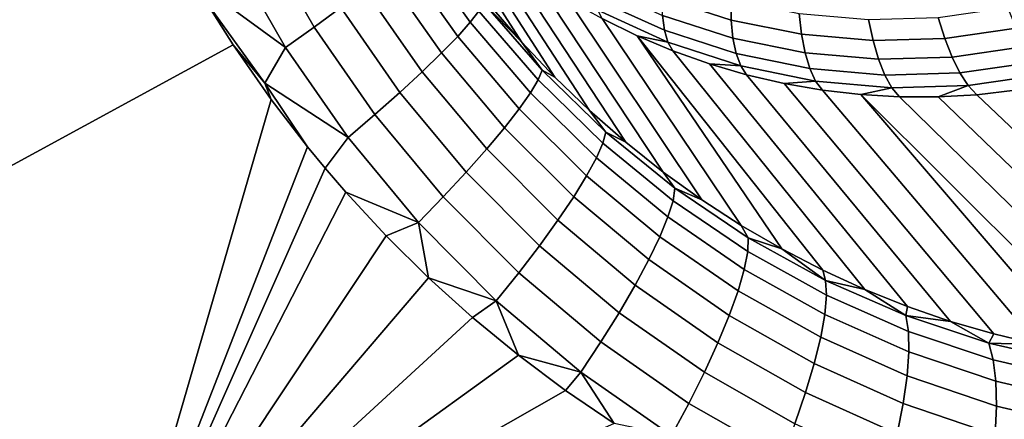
# Model space of a CAD drawing. Header units: metres. Extents: x -240 to 45, y -77 to 27.
# Tile 167 of 256: x -229.495 to -228.399, y 2.674 to 3.119. Entities that reach past the tile are written whole.
import ezdxf

# ---------------------------------------------------------------- set-up
doc = ezdxf.new("R2010")
doc.units = ezdxf.units.M
doc.layers.add('solid_102011X2', color=7, linetype='CONTINUOUS')

msp = doc.modelspace()

# ---------------------------------------------------------------- linework, layer by layer
at = {"layer": 'solid_102011X2'}
for points in [[(-229.288177, 3.140328, 275.688538), (-229.257019, 3.090861, 275.684753), (-229.865585, 2.759507, 275.772064), (-229.714706, 3.436779, 275.733917)], [(-228.971649, 3.135645, 275.382751), (-229.083389, 3.311776, 274.475403), (-229.054062, 3.278764, 274.464539), (-228.93631, 3.094403, 275.379181)], [(-228.93631, 3.094403, 275.379181), (-229.054062, 3.278764, 274.464539), (-229.023071, 3.247491, 274.453125), (-228.8992, 3.055076, 275.374878)], [(-228.8992, 3.055076, 275.374878), (-229.023071, 3.247491, 274.453125), (-228.990494, 3.218051, 274.441254), (-228.860443, 3.017743, 275.369904)], [(-229.194427, 3.231679, 275.640747), (-229.137314, 3.132402, 275.635559), (-229.16684, 3.110789, 275.656189), (-229.225586, 3.213207, 275.662048)], [(-229.225586, 3.213207, 275.662048), (-229.16684, 3.110789, 275.656189), (-229.198685, 3.088086, 275.671539), (-229.259171, 3.193709, 275.67807)], [(-228.860443, 3.017743, 275.369904), (-228.990494, 3.218051, 274.441254), (-228.956451, 3.19053, 274.428955), (-228.82019, 2.982512, 275.364197)], [(-228.229477, 3.162593, 296.480927), (-229.642471, 3.200666, 294.742676), (-229.73732, 2.404558, 294.802338), (-228.322418, 2.375952, 296.540955)], [(-229.053024, 3.199965, 275.509521), (-228.993179, 3.116062, 275.504181), (-229.007126, 3.100438, 275.540588), (-229.068115, 3.186617, 275.546387)], [(-229.04248, 3.210474, 275.470245), (-228.983505, 3.128541, 275.46524), (-228.993179, 3.116062, 275.504181), (-229.053024, 3.199965, 275.509521)], [(-229.280991, 3.14801, 275.687073), (-229.259171, 3.193709, 275.67807), (-229.198685, 3.088086, 275.671539)], [(-228.82019, 2.982512, 275.364197), (-228.956451, 3.19053, 274.428955), (-228.921036, 3.165008, 274.416199), (-228.778549, 2.949444, 275.357819)], [(-229.068115, 3.186617, 275.546387), (-229.007126, 3.100438, 275.540588), (-229.025101, 3.081976, 275.573761), (-229.087448, 3.170691, 275.580109)], [(-229.087448, 3.170691, 275.580109), (-229.025101, 3.081976, 275.573761), (-229.046738, 3.061038, 275.603088), (-229.110672, 3.152501, 275.610046)], [(-228.778549, 2.949444, 275.357819), (-228.921036, 3.165008, 274.416199), (-228.884338, 3.141561, 274.403107), (-228.735641, 2.918612, 275.350708)], [(-228.777161, 3.107249, 274.309448), (-228.853775, 3.1422, 274.336456), (-228.854065, 3.158062, 274.312073), (-228.779053, 3.123839, 274.285614)], [(-228.702805, 3.11862, 274.237518), (-228.778976, 3.143401, 274.264099), (-228.776962, 3.16552, 274.2453), (-228.703033, 3.141473, 274.219513)], [(-229.198685, 3.088086, 275.671539), (-229.221771, 3.048436, 275.679932), (-229.288177, 3.140328, 275.688538), (-229.280991, 3.14801, 275.687073)], [(-229.110672, 3.152501, 275.610046), (-229.046738, 3.061038, 275.603088), (-229.071609, 3.038035, 275.62793), (-229.137314, 3.132402, 275.635559)], [(-229.221771, 3.048436, 275.679932), (-229.257019, 3.090861, 275.684753), (-229.288177, 3.140328, 275.688538)], [(-228.978317, 3.137631, 275.424561), (-228.9133, 3.062677, 275.417572), (-228.917694, 3.051949, 275.457977), (-228.983505, 3.128541, 275.46524)], [(-228.978317, 3.137631, 275.424561), (-228.971649, 3.135645, 275.382751), (-228.93631, 3.094403, 275.379181)], [(-228.978317, 3.137631, 275.424561), (-228.93631, 3.094403, 275.379181), (-228.9133, 3.062677, 275.417572)], [(-228.735641, 2.918612, 275.350708), (-228.884338, 3.141561, 274.403107), (-228.846481, 3.120257, 274.389648), (-228.69162, 2.890068, 275.342926)], [(-228.773346, 3.09398, 274.335052), (-228.851227, 3.129507, 274.362488), (-228.853775, 3.1422, 274.336456), (-228.777161, 3.107249, 274.309448)], [(-228.700897, 3.098413, 274.258362), (-228.779053, 3.123839, 274.285614), (-228.778976, 3.143401, 274.264099), (-228.702805, 3.11862, 274.237518)], [(-228.624481, 3.102703, 274.210449), (-228.702805, 3.11862, 274.237518), (-228.703033, 3.141473, 274.219513), (-228.627029, 3.126028, 274.193268)], [(-229.137314, 3.132402, 275.635559), (-229.071609, 3.038035, 275.62793), (-229.099228, 3.013417, 275.647827), (-229.16684, 3.110789, 275.656189)], [(-228.983505, 3.128541, 275.46524), (-228.917694, 3.051949, 275.457977), (-228.926254, 3.037521, 275.49649), (-228.993179, 3.116062, 275.504181)], [(-228.851227, 3.129507, 274.362488), (-228.773346, 3.09398, 274.335052), (-228.807556, 3.101158, 274.375885), (-228.846481, 3.120257, 274.389648)], [(-228.697342, 3.081281, 274.281616), (-228.777161, 3.107249, 274.309448), (-228.779053, 3.123839, 274.285614), (-228.700897, 3.098413, 274.258362)], [(-228.544891, 3.095838, 274.183197), (-228.624481, 3.102703, 274.210449), (-228.627029, 3.126028, 274.193268), (-228.549805, 3.119366, 274.166809)], [(-228.385727, 3.109476, 274.129456), (-228.464996, 3.098104, 274.156097), (-228.472275, 3.121565, 274.140503), (-228.395355, 3.132599, 274.114655)], [(-228.993179, 3.116062, 275.504181), (-228.926254, 3.037521, 275.49649), (-228.938828, 3.019675, 275.532379), (-229.007126, 3.100438, 275.540588)], [(-228.69162, 2.890068, 275.342926), (-228.846481, 3.120257, 274.389648), (-228.807556, 3.101158, 274.375885), (-228.646576, 2.863868, 275.334381)], [(-228.620529, 3.082083, 274.230591), (-228.700897, 3.098413, 274.258362), (-228.702805, 3.11862, 274.237518), (-228.624481, 3.102703, 274.210449)], [(-228.464996, 3.098104, 274.156097), (-228.544891, 3.095838, 274.183197), (-228.549805, 3.119366, 274.166809), (-228.472275, 3.121565, 274.140503)], [(-229.16684, 3.110789, 275.656189), (-229.099228, 3.013417, 275.647827), (-229.129059, 2.987668, 275.662384), (-229.198685, 3.088086, 275.671539)], [(-228.692215, 3.067585, 274.306763), (-228.773346, 3.09398, 274.335052), (-228.777161, 3.107249, 274.309448), (-228.697342, 3.081281, 274.281616)], [(-228.538864, 3.075039, 274.202637), (-228.620529, 3.082083, 274.230591), (-228.624481, 3.102703, 274.210449), (-228.544891, 3.095838, 274.183197)], [(-228.375565, 3.089031, 274.147491), (-228.456894, 3.077364, 274.174835), (-228.464996, 3.098104, 274.156097), (-228.385727, 3.109476, 274.129456)], [(-229.214737, 3.030078, 275.679199), (-229.392563, 2.418429, 275.719299), (-229.865585, 2.759507, 275.772064), (-229.257019, 3.090861, 275.684753)], [(-229.221771, 3.048436, 275.679932), (-229.214737, 3.030078, 275.679199), (-229.257019, 3.090861, 275.684753)], [(-229.007126, 3.100438, 275.540588), (-228.938828, 3.019675, 275.532379), (-228.955154, 2.99876, 275.564941), (-229.025101, 3.081976, 275.573761)], [(-228.9133, 3.062677, 275.417572), (-228.93631, 3.094403, 275.379181), (-228.8992, 3.055076, 275.374878)], [(-228.600662, 2.840046, 275.325165), (-228.807556, 3.101158, 274.375885), (-228.7677, 3.084321, 274.361877), (-228.55397, 2.818639, 275.315277)], [(-228.773346, 3.09398, 274.335052), (-228.7677, 3.084321, 274.361877), (-228.807556, 3.101158, 274.375885)], [(-228.600662, 2.840046, 275.325165), (-228.646576, 2.863868, 275.334381), (-228.807556, 3.101158, 274.375885)], [(-228.773346, 3.09398, 274.335052), (-228.692215, 3.067585, 274.306763), (-228.72702, 3.069796, 274.347656), (-228.7677, 3.084321, 274.361877)], [(-228.61525, 3.064602, 274.253235), (-228.697342, 3.081281, 274.281616), (-228.700897, 3.098413, 274.258362), (-228.620529, 3.082083, 274.230591)], [(-228.456894, 3.077364, 274.174835), (-228.538864, 3.075039, 274.202637), (-228.544891, 3.095838, 274.183197), (-228.464996, 3.098104, 274.156097)], [(-229.221771, 3.048436, 275.679932), (-229.198685, 3.088086, 275.671539), (-229.129059, 2.987668, 275.662384)], [(-229.025101, 3.081976, 275.573761), (-228.955154, 2.99876, 275.564941), (-228.97493, 2.975188, 275.593567), (-229.046738, 3.061038, 275.603088)], [(-228.55397, 2.818639, 275.315277), (-228.7677, 3.084321, 274.361877), (-228.72702, 3.069796, 274.347656), (-228.506622, 2.799669, 275.304718)], [(-228.60878, 3.050632, 274.277924), (-228.692215, 3.067585, 274.306763), (-228.697342, 3.081281, 274.281616), (-228.61525, 3.064602, 274.253235)], [(-228.53186, 3.057408, 274.224701), (-228.61525, 3.064602, 274.253235), (-228.620529, 3.082083, 274.230591), (-228.538864, 3.075039, 274.202637)], [(-228.365082, 3.071699, 274.168365), (-228.448151, 3.059783, 274.196289), (-228.456894, 3.077364, 274.174835), (-228.375565, 3.089031, 274.147491)], [(-228.506622, 2.799669, 275.304718), (-228.72702, 3.069796, 274.347656), (-228.685638, 3.057623, 274.333252), (-228.458694, 2.783158, 275.293488)], [(-228.692215, 3.067585, 274.306763), (-228.685638, 3.057623, 274.333252), (-228.72702, 3.069796, 274.347656)], [(-228.448151, 3.059783, 274.196289), (-228.53186, 3.057408, 274.224701), (-228.538864, 3.075039, 274.202637), (-228.456894, 3.077364, 274.174835)], [(-228.354492, 3.057845, 274.19165), (-228.438919, 3.045733, 274.220032), (-228.448151, 3.059783, 274.196289), (-228.365082, 3.071699, 274.168365)], [(-229.046738, 3.061038, 275.603088), (-228.97493, 2.975188, 275.593567), (-228.997757, 2.94942, 275.617645), (-229.071609, 3.038035, 275.62793)], [(-228.9133, 3.062677, 275.417572), (-228.842148, 2.993725, 275.408264), (-228.845505, 2.981382, 275.448273), (-228.917694, 3.051949, 275.457977)], [(-228.842148, 2.993725, 275.408264), (-228.9133, 3.062677, 275.417572), (-228.8992, 3.055076, 275.374878), (-228.860443, 3.017743, 275.369904)], [(-228.692215, 3.067585, 274.306763), (-228.60878, 3.050632, 274.277924), (-228.643677, 3.047841, 274.318726), (-228.685638, 3.057623, 274.333252)], [(-228.458694, 2.783158, 275.293488), (-228.685638, 3.057623, 274.333252), (-228.643677, 3.047841, 274.318726), (-228.410324, 2.769123, 275.281647)], [(-228.524017, 3.04332, 274.248901), (-228.60878, 3.050632, 274.277924), (-228.61525, 3.064602, 274.253235), (-228.53186, 3.057408, 274.224701)], [(-228.438919, 3.045733, 274.220032), (-228.524017, 3.04332, 274.248901), (-228.53186, 3.057408, 274.224701), (-228.448151, 3.059783, 274.196289)], [(-228.438919, 3.045733, 274.220032), (-228.354492, 3.057845, 274.19165), (-228.386597, 3.040426, 274.23111), (-228.429443, 3.035521, 274.245544)], [(-229.129059, 2.987668, 275.662384), (-229.154587, 2.953578, 275.670471), (-229.174301, 2.977506, 275.673401), (-229.221771, 3.048436, 275.679932)], [(-229.221771, 3.048436, 275.679932), (-229.174301, 2.977506, 275.673401), (-229.214737, 3.030078, 275.679199)], [(-228.917694, 3.051949, 275.457977), (-228.845505, 2.981382, 275.448273), (-228.852722, 2.96506, 275.486298), (-228.926254, 3.037521, 275.49649)], [(-228.60878, 3.050632, 274.277924), (-228.601242, 3.040476, 274.304077), (-228.643677, 3.047841, 274.318726)], [(-228.410324, 2.769123, 275.281647), (-228.643677, 3.047841, 274.318726), (-228.601242, 3.040476, 274.304077), (-228.361603, 2.757583, 275.269196)], [(-228.60878, 3.050632, 274.277924), (-228.524017, 3.04332, 274.248901), (-228.558487, 3.03555, 274.289429), (-228.601242, 3.040476, 274.304077)], [(-229.071609, 3.038035, 275.62793), (-228.997757, 2.94942, 275.617645), (-229.023178, 2.921962, 275.636719), (-229.099228, 3.013417, 275.647827)], [(-228.926254, 3.037521, 275.49649), (-228.852722, 2.96506, 275.486298), (-228.863663, 2.94508, 275.521606), (-228.938828, 3.019675, 275.532379)], [(-228.361603, 2.757583, 275.269196), (-228.601242, 3.040476, 274.304077), (-228.558487, 3.03555, 274.289429), (-228.312592, 2.748542, 275.256134)], [(-228.524017, 3.04332, 274.248901), (-228.515503, 3.033079, 274.27475), (-228.558487, 3.03555, 274.289429)], [(-228.263412, 2.742009, 275.242554), (-228.558487, 3.03555, 274.289429), (-228.515503, 3.033079, 274.27475), (-228.214111, 2.737994, 275.228455)], [(-228.263412, 2.742009, 275.242554), (-228.312592, 2.748542, 275.256134), (-228.558487, 3.03555, 274.289429)], [(-228.524017, 3.04332, 274.248901), (-228.438919, 3.045733, 274.220032), (-228.472458, 3.033069, 274.260101), (-228.515503, 3.033079, 274.27475)], [(-228.438919, 3.045733, 274.220032), (-228.429443, 3.035521, 274.245544), (-228.472458, 3.033069, 274.260101)], [(-228.164795, 2.736508, 275.213837), (-228.472458, 3.033069, 274.260101), (-228.429443, 3.035521, 274.245544), (-228.115524, 2.737557, 275.198761)], [(-228.115524, 2.737557, 275.198761), (-228.429443, 3.035521, 274.245544), (-228.386597, 3.040426, 274.23111), (-228.066406, 2.741154, 275.183289)], [(-229.214737, 3.030078, 275.679199), (-229.174301, 2.977506, 275.673401), (-229.392563, 2.418429, 275.719299)], [(-228.214111, 2.737994, 275.228455), (-228.515503, 3.033079, 274.27475), (-228.472458, 3.033069, 274.260101), (-228.164795, 2.736508, 275.213837)], [(-228.938828, 3.019675, 275.532379), (-228.863663, 2.94508, 275.521606), (-228.878082, 2.921832, 275.553497), (-228.955154, 2.99876, 275.564941)], [(-228.842148, 2.993725, 275.408264), (-228.860443, 3.017743, 275.369904), (-228.82019, 2.982512, 275.364197)], [(-229.099228, 3.013417, 275.647827), (-229.023178, 2.921962, 275.636719), (-229.05072, 2.893353, 275.650452), (-229.129059, 2.987668, 275.662384)], [(-228.955154, 2.99876, 275.564941), (-228.878082, 2.921832, 275.553497), (-228.895721, 2.895773, 275.581329), (-228.97493, 2.975188, 275.593567)], [(-228.842148, 2.993725, 275.408264), (-228.765411, 2.931387, 275.396423), (-228.767532, 2.917489, 275.436035), (-228.845505, 2.981382, 275.448273)], [(-228.765411, 2.931387, 275.396423), (-228.842148, 2.993725, 275.408264), (-228.82019, 2.982512, 275.364197), (-228.778549, 2.949444, 275.357819)], [(-229.129059, 2.987668, 275.662384), (-229.05072, 2.893353, 275.650452), (-229.131577, 2.926887, 275.666901), (-229.154587, 2.953578, 275.670471)], [(-228.845505, 2.981382, 275.448273), (-228.767532, 2.917489, 275.436035), (-228.773163, 2.899369, 275.473511), (-228.852722, 2.96506, 275.486298)], [(-229.174301, 2.977506, 275.673401), (-229.154587, 2.953578, 275.670471), (-229.392563, 2.418429, 275.719299)], [(-228.97493, 2.975188, 275.593567), (-228.895721, 2.895773, 275.581329), (-228.916229, 2.867414, 275.604553), (-228.997757, 2.94942, 275.617645)], [(-228.852722, 2.96506, 275.486298), (-228.773163, 2.899369, 275.473511), (-228.782196, 2.87738, 275.508148), (-228.863663, 2.94508, 275.521606)], [(-229.154587, 2.953578, 275.670471), (-229.131577, 2.926887, 275.666901), (-229.392563, 2.418429, 275.719299)], [(-228.997757, 2.94942, 275.617645), (-228.916229, 2.867414, 275.604553), (-228.939209, 2.837311, 275.622742), (-229.023178, 2.921962, 275.636719)], [(-228.765411, 2.931387, 275.396423), (-228.778549, 2.949444, 275.357819), (-228.735641, 2.918612, 275.350708)], [(-228.863663, 2.94508, 275.521606), (-228.782196, 2.87738, 275.508148), (-228.794449, 2.851956, 275.539276), (-228.878082, 2.921832, 275.553497)], [(-229.131577, 2.926887, 275.666901), (-229.086609, 2.878237, 275.659607), (-229.392563, 2.418429, 275.719299)], [(-229.05072, 2.893353, 275.650452), (-229.086609, 2.878237, 275.659607), (-229.131577, 2.926887, 275.666901)], [(-228.765411, 2.931387, 275.396423), (-228.683746, 2.876238, 275.38208), (-228.684402, 2.860885, 275.421173), (-228.767532, 2.917489, 275.436035)], [(-228.683746, 2.876238, 275.38208), (-228.765411, 2.931387, 275.396423), (-228.735641, 2.918612, 275.350708), (-228.69162, 2.890068, 275.342926)], [(-229.023178, 2.921962, 275.636719), (-228.939209, 2.837311, 275.622742), (-228.964188, 2.806055, 275.635529), (-229.05072, 2.893353, 275.650452)], [(-228.878082, 2.921832, 275.553497), (-228.794449, 2.851956, 275.539276), (-228.809692, 2.823594, 275.566254), (-228.895721, 2.895773, 275.581329)], [(-228.767532, 2.917489, 275.436035), (-228.684402, 2.860885, 275.421173), (-228.688217, 2.8411, 275.458038), (-228.773163, 2.899369, 275.473511)], [(-229.05072, 2.893353, 275.650452), (-229.039581, 2.831788, 275.65152), (-229.086609, 2.878237, 275.659607)], [(-229.05072, 2.893353, 275.650452), (-228.964188, 2.806055, 275.635529), (-229.039581, 2.831788, 275.65152)], [(-228.895721, 2.895773, 275.581329), (-228.809692, 2.823594, 275.566254), (-228.827621, 2.79285, 275.588562), (-228.916229, 2.867414, 275.604553)], [(-228.773163, 2.899369, 275.473511), (-228.688217, 2.8411, 275.458038), (-228.695099, 2.81727, 275.491943), (-228.782196, 2.87738, 275.508148)], [(-228.683746, 2.876238, 275.38208), (-228.69162, 2.890068, 275.342926), (-228.646576, 2.863868, 275.334381)], [(-229.086609, 2.878237, 275.659607), (-229.039581, 2.831788, 275.65152), (-229.392563, 2.418429, 275.719299)], [(-228.782196, 2.87738, 275.508148), (-228.695099, 2.81727, 275.491943), (-228.704941, 2.789864, 275.522217), (-228.794449, 2.851956, 275.539276)], [(-228.683746, 2.876238, 275.38208), (-228.597794, 2.828839, 275.365112), (-228.596786, 2.81217, 275.403656), (-228.684402, 2.860885, 275.421173)], [(-228.683746, 2.876238, 275.38208), (-228.646576, 2.863868, 275.334381), (-228.597794, 2.828839, 275.365112)], [(-228.916229, 2.867414, 275.604553), (-228.827621, 2.79285, 275.588562), (-228.847885, 2.760329, 275.605804), (-228.939209, 2.837311, 275.622742)], [(-228.684402, 2.860885, 275.421173), (-228.596786, 2.81217, 275.403656), (-228.598557, 2.790894, 275.439819), (-228.688217, 2.8411, 275.458038)], [(-228.597794, 2.828839, 275.365112), (-228.646576, 2.863868, 275.334381), (-228.600662, 2.840046, 275.325165)], [(-228.794449, 2.851956, 275.539276), (-228.704941, 2.789864, 275.522217), (-228.717545, 2.759419, 275.548279), (-228.809692, 2.823594, 275.566254)], [(-228.688217, 2.8411, 275.458038), (-228.598557, 2.790894, 275.439819), (-228.603088, 2.765429, 275.472931), (-228.695099, 2.81727, 275.491943)], [(-228.597794, 2.828839, 275.365112), (-228.600662, 2.840046, 275.325165), (-228.55397, 2.818639, 275.315277)], [(-229.039581, 2.831788, 275.65152), (-228.99054, 2.787548, 275.64267), (-229.392563, 2.418429, 275.719299)], [(-228.964188, 2.806055, 275.635529), (-228.99054, 2.787548, 275.64267), (-229.039581, 2.831788, 275.65152)], [(-228.939209, 2.837311, 275.622742), (-228.847885, 2.760329, 275.605804), (-228.870087, 2.726666, 275.617584), (-228.964188, 2.806055, 275.635529)], [(-228.597794, 2.828839, 275.365112), (-228.55397, 2.818639, 275.315277), (-228.508316, 2.789655, 275.345551)], [(-228.597794, 2.828839, 275.365112), (-228.508316, 2.789655, 275.345551), (-228.505447, 2.771847, 275.383514), (-228.596786, 2.81217, 275.403656)], [(-228.809692, 2.823594, 275.566254), (-228.717545, 2.759419, 275.548279), (-228.732651, 2.726531, 275.569641), (-228.827621, 2.79285, 275.588562)], [(-228.695099, 2.81727, 275.491943), (-228.603088, 2.765429, 275.472931), (-228.610291, 2.736274, 275.502319), (-228.704941, 2.789864, 275.522217)], [(-228.508316, 2.789655, 275.345551), (-228.55397, 2.818639, 275.315277), (-228.506622, 2.799669, 275.304718)], [(-228.964188, 2.806055, 275.635529), (-228.939682, 2.745708, 275.633026), (-228.99054, 2.787548, 275.64267)], [(-228.964188, 2.806055, 275.635529), (-228.870087, 2.726666, 275.617584), (-228.939682, 2.745708, 275.633026)], [(-228.596786, 2.81217, 275.403656), (-228.505447, 2.771847, 275.383514), (-228.505005, 2.749293, 275.418945), (-228.598557, 2.790894, 275.439819)], [(-228.508316, 2.789655, 275.345551), (-228.506622, 2.799669, 275.304718), (-228.458694, 2.783158, 275.293488)], [(-228.99054, 2.787548, 275.64267), (-228.939682, 2.745708, 275.633026), (-229.392563, 2.418429, 275.719299)], [(-228.827621, 2.79285, 275.588562), (-228.732651, 2.726531, 275.569641), (-228.749969, 2.691846, 275.585815), (-228.847885, 2.760329, 275.605804)], [(-228.704941, 2.789864, 275.522217), (-228.610291, 2.736274, 275.502319), (-228.62001, 2.704001, 275.527405), (-228.717545, 2.759419, 275.548279)], [(-228.598557, 2.790894, 275.439819), (-228.505005, 2.749293, 275.418945), (-228.506973, 2.722435, 275.451202), (-228.603088, 2.765429, 275.472931)], [(-228.508316, 2.789655, 275.345551), (-228.458694, 2.783158, 275.293488), (-228.416107, 2.759096, 275.323547)], [(-228.508316, 2.789655, 275.345551), (-228.416107, 2.759096, 275.323547), (-228.411224, 2.740361, 275.36084), (-228.505447, 2.771847, 275.383514)], [(-228.416107, 2.759096, 275.323547), (-228.458694, 2.783158, 275.293488), (-228.410324, 2.769123, 275.281647)], [(-228.603088, 2.765429, 275.472931), (-228.506973, 2.722435, 275.451202), (-228.511322, 2.691799, 275.479614), (-228.610291, 2.736274, 275.502319)], [(-228.505447, 2.771847, 275.383514), (-228.411224, 2.740361, 275.36084), (-228.408386, 2.716774, 275.395477), (-228.505005, 2.749293, 275.418945)], [(-228.416107, 2.759096, 275.323547), (-228.410324, 2.769123, 275.281647), (-228.361603, 2.757583, 275.269196)], [(-229.495911, 1.739158, 275.745544), (-229.983505, 2.075526, 275.80191), (-229.865585, 2.759507, 275.772064), (-229.392563, 2.418429, 275.719299)], [(-228.847885, 2.760329, 275.605804), (-228.749969, 2.691846, 275.585815), (-228.76915, 2.656045, 275.596558), (-228.870087, 2.726666, 275.617584)], [(-228.717545, 2.759419, 275.548279), (-228.62001, 2.704001, 275.527405), (-228.632065, 2.669242, 275.547668), (-228.732651, 2.726531, 275.569641)], [(-228.416107, 2.759096, 275.323547), (-228.361603, 2.757583, 275.269196), (-228.321945, 2.737529, 275.299164)], [(-228.416107, 2.759096, 275.323547), (-228.321945, 2.737529, 275.299164), (-228.314957, 2.718106, 275.335754), (-228.411224, 2.740361, 275.36084)], [(-228.939682, 2.745708, 275.633026), (-228.887085, 2.706277, 275.622589), (-229.392563, 2.418429, 275.719299)], [(-228.870087, 2.726666, 275.617584), (-228.887085, 2.706277, 275.622589), (-228.939682, 2.745708, 275.633026)], [(-228.505005, 2.749293, 275.418945), (-228.408386, 2.716774, 275.395477), (-228.407639, 2.688798, 275.426819), (-228.506973, 2.722435, 275.451202)], [(-228.411224, 2.740361, 275.36084), (-228.314957, 2.718106, 275.335754), (-228.309616, 2.69376, 275.369598), (-228.408386, 2.716774, 275.395477)], [(-228.610291, 2.736274, 275.502319), (-228.511322, 2.691799, 275.479614), (-228.517975, 2.657987, 275.503632), (-228.62001, 2.704001, 275.527405)], [(-228.870087, 2.726666, 275.617584), (-228.832916, 2.669399, 275.611359), (-228.887085, 2.706277, 275.622589)], [(-228.870087, 2.726666, 275.617584), (-228.76915, 2.656045, 275.596558), (-228.832916, 2.669399, 275.611359)], [(-228.732651, 2.726531, 275.569641), (-228.632065, 2.669242, 275.547668), (-228.646225, 2.63268, 275.562775), (-228.749969, 2.691846, 275.585815)], [(-228.506973, 2.722435, 275.451202), (-228.407639, 2.688798, 275.426819), (-228.408981, 2.656982, 275.454224), (-228.511322, 2.691799, 275.479614)], [(-228.408386, 2.716774, 275.395477), (-228.309616, 2.69376, 275.369598), (-228.306015, 2.664968, 275.399963), (-228.407639, 2.688798, 275.426819)], [(-228.887085, 2.706277, 275.622589), (-228.832916, 2.669399, 275.611359), (-229.392563, 2.418429, 275.719299)], [(-228.62001, 2.704001, 275.527405), (-228.517975, 2.657987, 275.503632), (-228.526794, 2.621661, 275.522797), (-228.632065, 2.669242, 275.547668)], [(-228.749969, 2.691846, 275.585815), (-228.646225, 2.63268, 275.562775), (-228.662201, 2.595032, 275.572357), (-228.76915, 2.656045, 275.596558)], [(-228.511322, 2.691799, 275.479614), (-228.408981, 2.656982, 275.454224), (-228.412399, 2.621948, 275.477173), (-228.517975, 2.657987, 275.503632)], [(-228.407639, 2.688798, 275.426819), (-228.306015, 2.664968, 275.399963), (-228.304214, 2.632297, 275.426331), (-228.408981, 2.656982, 275.454224)]]:
    msp.add_3dface(points, dxfattribs=at)

doc.saveas('drawing.dxf')
